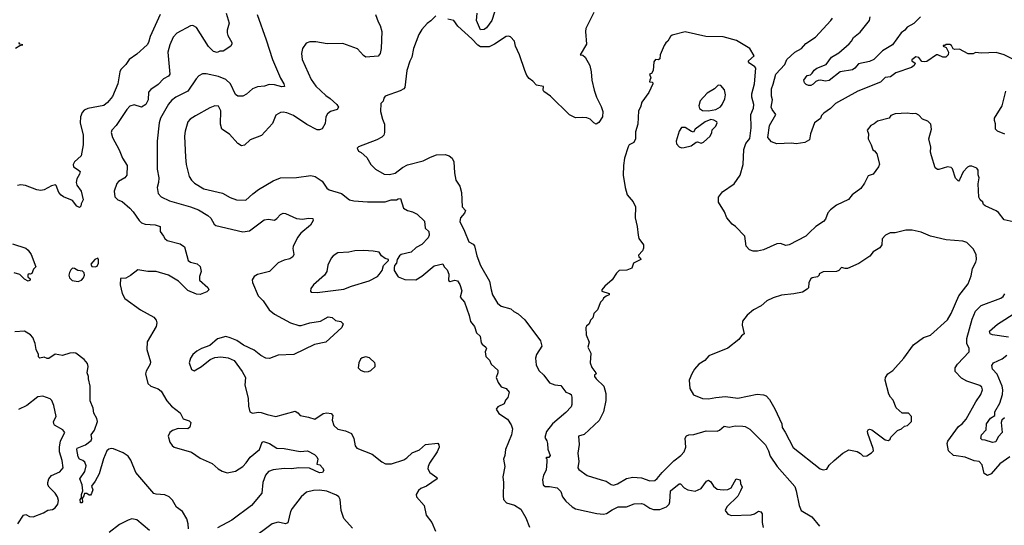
# Model space of a CAD drawing. Extents: x 1771496 to 1971148, y 471553 to 643630.
# Tile 132 of 256: x 1874145 to 1882222, y 540432 to 544582. Entities that reach past the tile are written whole.
import ezdxf

# ---------------------------------------------------------------- set-up
doc = ezdxf.new("R2010")
doc.units = 0

msp = doc.modelspace()

# ---------------------------------------------------------------- linework, layer by layer
at = {"layer": '0CON10XD'}
for points in [[(1875296.4, 544625), (1875214.5, 544445), (1875202.9, 544395), (1875191.9, 544375), (1875105, 544300), (1875042, 544255), (1875016.2, 544215), (1874975.6, 544174.4), (1874967.1, 544155), (1874950.6, 544055), (1874905, 543952), (1874865, 543901.2), (1874835, 543878), (1874705, 543853.5), (1874675, 543840), (1874658.8, 543821.2), (1874644.6, 543785), (1874640.9, 543735), (1874666, 543635), (1874665.4, 543555), (1874648.5, 543465), (1874594.4, 543415), (1874582.7, 543392.7), (1874586.2, 543375), (1874625, 543351.2), (1874640, 543335), (1874636, 543315), (1874614.2, 543275), (1874609.2, 543245), (1874614.4, 543224.4), (1874650.6, 543175), (1874665.7, 543105), (1874648.3, 543071.7), (1874647, 543053), (1874635, 543040), (1874615, 543052.5), (1874579.2, 543099.2), (1874505, 543127.1), (1874485, 543141.4), (1874466.9, 543165), (1874445, 543222.5), (1874437.7, 543227.7), (1874405, 543220), (1874345.8, 543185), (1874319.2, 543180.8), (1874285, 543185.8), (1874192.7, 543222.7), (1874155, 543227.5), (1874127.8, 543222.2)], [(1875837.8, 544635), (1875864, 544555), (1875846.2, 544495), (1875846, 544475), (1875852.1, 544452.1), (1875884, 544395), (1875885.7, 544384.3), (1875875.8, 544364.2), (1875815, 544323.8), (1875787, 544323), (1875765, 544314), (1875735, 544320.8), (1875695, 544362), (1875595, 544519.2), (1875565, 544535.8), (1875545, 544532), (1875435, 544471.4), (1875405, 544438), (1875375.6, 544375), (1875360, 544315), (1875375.5, 544134.5), (1875365, 544117.5), (1875324, 544096), (1875279.9, 544050.1), (1875221.3, 544008.7), (1875202.1, 543987.9), (1875199.1, 543925), (1875179.4, 543885), (1875145, 543864.4), (1875085, 543884.4), (1875048.8, 543871.2), (1875024.1, 543845.9), (1874935, 543712.9), (1874900, 543675), (1874895.8, 543655), (1874905.8, 543615), (1874961.9, 543515), (1874988.1, 543445), (1875026.7, 543385), (1875024.4, 543305), (1875006.2, 543283.8), (1874956, 543255), (1874943.1, 543236.9), (1874920, 543175), (1874925, 543127.5), (1874950, 543105), (1874985, 543090), (1875047.5, 543035), (1875075.7, 543005), (1875124.5, 542934.5), (1875145.5, 542915.5), (1875175, 542902.9), (1875255, 542898.6), (1875297.5, 542885), (1875296.7, 542845), (1875324.4, 542804.4), (1875335, 542786.2), (1875355, 542770), (1875461.7, 542741.7), (1875497.7, 542717.7), (1875526.7, 542605), (1875545, 542591.2), (1875599.5, 542579.5), (1875626.1, 542556.1), (1875632.5, 542515), (1875618.8, 542475), (1875618.8, 542445), (1875687.5, 542385), (1875697.5, 542365), (1875680.7, 542349.3), (1875625, 542326), (1875595, 542329.4), (1875525, 542358.9), (1875446.3, 542436.3), (1875365, 542484.5), (1875265, 542514.4), (1875195, 542515.8), (1875115, 542530), (1875055, 542483.1), (1875015, 542461.4), (1874971.7, 542458.3), (1874970, 542405), (1874985.8, 542335), (1875007.5, 542295), (1875135, 542202.2), (1875245, 542140.8), (1875265.5, 542115.5), (1875270.8, 542095), (1875264, 542065), (1875191.7, 541938.3), (1875188, 541875), (1875217.5, 541775), (1875214, 541755), (1875182.4, 541697.6), (1875177.5, 541675), (1875195, 541597.5), (1875220, 541575), (1875281.3, 541551.3), (1875304.4, 541534.4), (1875350.8, 541455), (1875390.6, 541410.6), (1875461.2, 541355), (1875487, 541307), (1875535, 541290), (1875550, 541275), (1875541.2, 541238.8), (1875525, 541224.2), (1875445, 541226.7), (1875399.3, 541210.7), (1875376, 541195), (1875364, 541165), (1875377.5, 541115), (1875395, 541086.2), (1875412.6, 541072.6), (1875555, 541032.5), (1875625, 540983.6), (1875725, 540938.9), (1875773.8, 540895), (1875805, 540875.8), (1875845.6, 540864.4), (1875915, 540877.8), (1875975, 540915.6), (1876003.3, 540945), (1876035, 540991.9), (1876112.2, 541055), (1876135, 541113.8), (1876145, 541121.4), (1876193.8, 541105), (1876255.6, 541065.6), (1876313.4, 541063.4), (1876445, 541037.5), (1876505, 541043.3), (1876562.5, 541015), (1876582.5, 540995), (1876590, 540975), (1876583, 540933), (1876608.3, 540928.3), (1876627.5, 540905), (1876640, 540885), (1876630, 540865), (1876605, 540862.5), (1876520.9, 540900.9), (1876435, 540903.3), (1876375, 540895.6), (1876315, 540898.2), (1876223.2, 540886.8), (1876186.9, 540873.1), (1876160.6, 540845), (1876140, 540785), (1876131.9, 540695), (1876047.8, 540595), (1875885, 540475.6), (1875767.4, 540412.6)], [(1876091.9, 544625), (1876167.4, 544417.4), (1876218.5, 544255), (1876283.3, 544103.3), (1876312.9, 544055), (1876316.1, 544033.9), (1876295, 544030), (1876235, 544047.8), (1876190.3, 544049.7), (1876153.2, 544036.8), (1876095, 544030), (1876055, 544015.6), (1876005, 543970.6), (1875976.6, 543953.4), (1875935.6, 543955.6), (1875915, 543968), (1875873.5, 544055), (1875835, 544091.2), (1875774.6, 544115.4), (1875675, 544136.7), (1875643.5, 544136.5), (1875615, 544120.8), (1875592.2, 544097.8), (1875523.4, 543996.6), (1875425, 543946.7), (1875390.2, 543919.8), (1875365, 543889.2), (1875301.1, 543775), (1875290, 543735), (1875272.9, 543585), (1875273.1, 543355), (1875287, 543283), (1875284.3, 543245.7), (1875272.5, 543205), (1875280.8, 543155), (1875305, 543129.2), (1875375, 543095.6), (1875545.4, 543045.4), (1875610.8, 543020.8), (1875689.2, 542975), (1875712.4, 542952.4), (1875739.2, 542905), (1875752.8, 542892.8), (1875975, 542841.1), (1876030.6, 542849.4), (1876151.3, 542938.7), (1876185, 542943.8), (1876235, 542937.5), (1876255, 542950), (1876285, 542983.8), (1876305, 542994), (1876325, 542990.8), (1876415, 542949.2), (1876464.2, 542945.8), (1876515, 542953.8), (1876549.3, 542949.3), (1876552.5, 542935), (1876530, 542895), (1876450.2, 542829.8), (1876423.3, 542795), (1876388.8, 542721.2), (1876386, 542705), (1876394, 542655), (1876385, 542636.2), (1876361.7, 542618.3), (1876315, 542607.5), (1876265, 542585.6), (1876195.4, 542514.6), (1876138.9, 542501.1), (1876095, 542491.1), (1876067.5, 542475), (1876052.2, 542447.8), (1876054.4, 542425), (1876101.9, 542315), (1876141.1, 542275), (1876191.9, 542201.9), (1876235, 542165.6), (1876365.5, 542095.5), (1876435, 542072.2), (1876455, 542071.1), (1876525, 542093.3), (1876611.3, 542108.7), (1876675, 542142.5), (1876708, 542138), (1876735, 542112.5), (1876780, 542105), (1876797.5, 542085), (1876786.2, 542055), (1876657.5, 541935), (1876562.4, 541917.6), (1876395, 541833.6), (1876265, 541830), (1876195, 541800.6), (1876164.5, 541804.5), (1876123.8, 541825), (1876069.7, 541869.7), (1875980.7, 541910.7), (1875925, 541949.2), (1875872.4, 541972.4), (1875835, 541981.4), (1875767.3, 541962.7), (1875705, 541908), (1875635, 541884.2), (1875597, 541863), (1875564, 541835), (1875545.7, 541804.3), (1875536, 541765), (1875555, 541712.5), (1875575, 541700), (1875635, 541736), (1875706.8, 541793.2), (1875745, 541809.2), (1875795, 541814.3), (1875855, 541805.7), (1875904.3, 541784.3), (1875971.2, 541695), (1875996, 541645), (1875992.3, 541582.3), (1876020, 541475), (1876020.5, 541410.5), (1876033.9, 541363.9), (1876055, 541354), (1876105, 541361.9), (1876125, 541359.4), (1876175, 541342.2), (1876245, 541324.4), (1876405, 541368), (1876425.9, 541355.9), (1876445, 541332.5), (1876515, 541321.2), (1876565, 541303.3), (1876635, 541350), (1876665, 541355.6), (1876701.1, 541351.1), (1876712.9, 541335), (1876709.4, 541295), (1876722.8, 541252.8), (1876755, 541222.9), (1876817, 541207), (1876865.9, 541185.9), (1876886.2, 541145), (1876895.9, 541085.9), (1876911.2, 541065), (1877035.4, 541015.4), (1877115, 540952.5), (1877145, 540937.1), (1877195.8, 540935.8), (1877295, 540969.5), (1877320, 540985), (1877365, 541027.5), (1877425, 541052.5), (1877475, 541095.7), (1877575.8, 541105.8), (1877584.2, 541094.2), (1877585.5, 541075), (1877568.5, 541035), (1877506.3, 540943.7), (1877494.5, 540915), (1877493.3, 540895), (1877509.2, 540865), (1877566.2, 540825), (1877568.8, 540815), (1877483.3, 540755), (1877435, 540734.2), (1877415, 540717.5), (1877396.1, 540686.1), (1877398.8, 540665), (1877461.5, 540595), (1877480.4, 540515), (1877524.7, 540454.7), (1877556.9, 540385)], [(1877062.5, 544625), (1877084.3, 544565), (1877101.9, 544535), (1877115.5, 544485.5), (1877111.1, 544345), (1877101.4, 544305), (1877085, 544282), (1876985, 544275.7), (1876965, 544287.5), (1876915, 544344.3), (1876795, 544385.8), (1876666.1, 544383.9), (1876575, 544400), (1876525, 544401.2), (1876495, 544390), (1876464.2, 544345.8), (1876455.8, 544305), (1876462.9, 544255), (1876535, 544091.2), (1876575.5, 544035.5), (1876655, 543960), (1876692.5, 543935), (1876746, 543885), (1876759.2, 543865), (1876750, 543845), (1876695, 543828.1), (1876669.8, 543810.2), (1876656.9, 543785), (1876650.7, 543729.3), (1876625, 543686.9), (1876605, 543677.5), (1876585, 543677.3), (1876500.8, 543720.8), (1876391.2, 543795), (1876335, 543818.1), (1876305, 543824.2), (1876285, 543820.8), (1876245, 543798.8), (1876220, 543730), (1876127.8, 543632.2), (1876035, 543597.5), (1875988.7, 543551.3), (1875965, 543547.1), (1875935, 543566.9), (1875865, 543643.1), (1875804.4, 543685), (1875792.1, 543725), (1875794.4, 543835), (1875775, 543872), (1875745, 543874.2), (1875705, 543860), (1875586.3, 543793.7), (1875543.8, 543766.2), (1875525.5, 543744.5), (1875502.6, 543667.4), (1875498.1, 543625), (1875505.8, 543454.2), (1875511.4, 543395), (1875535.5, 543295.5), (1875554.2, 543265), (1875579.8, 543239.8), (1875654.6, 543194.6), (1875807.4, 543157.4), (1875872, 543122), (1875922.4, 543102.4), (1876000, 543100), (1876056.3, 543153.7), (1876105, 543188.1), (1876225, 543259.5), (1876285, 543283.3), (1876415, 543285.7), (1876534.2, 543304.2), (1876567.5, 543295), (1876625, 543256.2), (1876665, 543200), (1876683.3, 543185), (1876785, 543155.8), (1876850, 543105), (1876885, 543095.6), (1876998, 543088), (1877142.5, 543087.5), (1877192.5, 543105), (1877235, 543102.5), (1877248.3, 543111.7), (1877270, 543115), (1877293.3, 543035), (1877325, 543016.2), (1877365.8, 543005.8), (1877405.9, 542985.9), (1877465, 542930), (1877470, 542870), (1877501.2, 542845), (1877503.8, 542815), (1877495, 542792.5), (1877445, 542736.7), (1877396.4, 542713.6), (1877355.9, 542674.1), (1877275, 542653.8), (1877260, 542645), (1877242.5, 542615), (1877237, 542583), (1877220, 542565), (1877217.5, 542545), (1877217.5, 542525), (1877250.5, 542470.5), (1877305, 542451.2), (1877395, 542446.7), (1877445, 542476.7), (1877545, 542562.5), (1877615, 542578.8), (1877626.7, 542555), (1877650.5, 542530.5), (1877666, 542495), (1877662.7, 542442.7), (1877675, 542434.4), (1877715, 542445.6), (1877735, 542437.8), (1877755, 542408.8), (1877773, 542357), (1877757.5, 542305), (1877794.3, 542264.3), (1877832.5, 542155), (1877842, 542105), (1877876.2, 542065), (1877892.5, 542012.5), (1877922.5, 541985), (1877930.5, 541930.5), (1877938, 541918), (1877970, 541895), (1877973.3, 541885), (1877962.5, 541855), (1877968.3, 541818.3), (1877998.3, 541788.3), (1878012.5, 541755), (1878066.7, 541705), (1878066.1, 541683.9), (1878053.3, 541645), (1878070, 541605), (1878095, 541570), (1878135, 541556.2), (1878158.8, 541525), (1878149.5, 541480.5), (1878130, 541460), (1878119.2, 541430.8), (1878066.4, 541403.6), (1878053.3, 541385), (1878075, 541350), (1878146, 541305), (1878177.4, 541257.4), (1878187.5, 541225), (1878178, 541175), (1878128.8, 541055), (1878123.8, 541005), (1878112.5, 540975), (1878125.7, 540915.7), (1878108.3, 540831.7), (1878114.2, 540785)], [(1877557.5, 544615), (1877517.7, 544572.3), (1877488.3, 544551.7), (1877445, 544502.5), (1877419.3, 544460.7), (1877374.2, 544345.8), (1877362.5, 544275), (1877345, 544242.5), (1877320, 544165), (1877303.8, 544025), (1877295, 544014), (1877265, 543999.2), (1877142.5, 543955), (1877131.2, 543938.8), (1877125.7, 543914.3), (1877106.1, 543893.9), (1877105, 543830), (1877120, 543765), (1877136.9, 543725), (1877138, 543655), (1877132, 543635), (1877115, 543618), (1877074.5, 543595.5), (1876925, 543540), (1876913, 543527), (1876925, 543502.5), (1876945, 543492.5), (1876991.2, 543451.2), (1877025, 543393.8), (1877064.6, 543354.6), (1877135, 543313.1), (1877178.8, 543311.2), (1877225, 543323.6), (1877285, 543368.5), (1877325, 543390), (1877455, 543423.1), (1877515.5, 543454.5), (1877565, 543471.9), (1877635.5, 543475.5), (1877667.5, 543465), (1877693.3, 543445), (1877705.8, 543415), (1877711.4, 543325), (1877722.5, 543265), (1877754.4, 543215), (1877770, 543165), (1877774.4, 543045), (1877801.1, 543015), (1877793.8, 542995), (1877761.9, 542955), (1877755.8, 542925), (1877795, 542847.5), (1877828.2, 542758.2), (1877865, 542739.4), (1877875, 542726), (1877894.5, 542645), (1877924.1, 542564.1), (1877998, 542435), (1878012.7, 542365), (1878023.5, 542325), (1878065, 542255.8), (1878095, 542230.8), (1878175, 542209.2), (1878198, 542188), (1878235, 542167.1), (1878288.8, 542118.8), (1878416.6, 541946.6), (1878427.2, 541902.8), (1878384.1, 541835), (1878376.9, 541805), (1878380.6, 541750.6), (1878403.1, 541703.1), (1878445, 541664.3), (1878490.7, 541600.7), (1878535, 541586.5), (1878585, 541580.6), (1878624.5, 541524.5), (1878655.5, 541515.5), (1878668, 541505), (1878674.2, 541484.2), (1878674.2, 541425), (1878668.8, 541405), (1878625, 541357.5), (1878516.2, 541265), (1878465, 541203.3), (1878452.7, 541152.7), (1878469.5, 541125), (1878473.8, 541103.8), (1878478, 541058), (1878496.5, 541005), (1878485, 540989.4), (1878465, 540990), (1878460, 540985), (1878467.7, 540977.7), (1878469.5, 540955), (1878462.5, 540885), (1878442.9, 540845), (1878434, 540805), (1878440, 540765), (1878455, 540750), (1878490.7, 540750.7), (1878555, 540739.2), (1878585, 540708.8), (1878597.5, 540665), (1878625, 540631.2), (1878676.2, 540585), (1878705, 540568.6), (1878878.3, 540528.3), (1878935, 540522.9), (1878959.8, 540530.2), (1879005, 540560.5), (1879055, 540583.1), (1879122.5, 540585), (1879185, 540608.5), (1879245, 540611.9), (1879265, 540607.4), (1879314.3, 540574.3), (1879345, 540562.1), (1879395, 540562.1), (1879450, 540585), (1879472.3, 540605), (1879479.1, 540625), (1879482.8, 540715), (1879553.3, 540773.3), (1879565, 540772.2), (1879595, 540740.4), (1879625, 540722.9), (1879685, 540713.6), (1879734.1, 540735.9), (1879778.8, 540795), (1879795, 540802), (1879815, 540790), (1879836, 540755), (1879865, 540729.2), (1879915, 540722.5), (1879955, 540727.8), (1879980.2, 540739.8), (1880022.5, 540815), (1880055.8, 540805.8), (1880058.6, 540775), (1880070, 540745), (1880058.6, 540715), (1880035, 540672.9), (1879944.2, 540585), (1879932.5, 540555), (1879954.6, 540524.6), (1879985, 540512.2), (1880145, 540519.5), (1880172.6, 540527.4), (1880205, 540548), (1880225, 540542), (1880235.5, 540525.5), (1880235.5, 540455), (1880244.4, 540415)], [(1878855, 544642.5), (1878789.5, 544510.5), (1878785.7, 544484.3), (1878795, 544380), (1878742.5, 544295), (1878765, 544290), (1878784.2, 544274.2), (1878820.6, 544205), (1878831.9, 544155), (1878837.5, 544085), (1878858.1, 544005), (1878876.7, 543945), (1878915, 543868.8), (1878927.9, 543827.9), (1878924.5, 543785), (1878895, 543737.1), (1878875, 543724.4), (1878854, 543735), (1878824.5, 543764.5), (1878796.3, 543776.3), (1878765, 543780.6), (1878705, 543775.7), (1878655, 543801.2), (1878500, 543955), (1878443.7, 543993.7), (1878438.6, 544005), (1878441.2, 544035), (1878384.7, 544044.7), (1878355, 544078.1), (1878325, 544100), (1878305.3, 544125.3), (1878288.1, 544165), (1878243.8, 544295), (1878212, 544365), (1878203.8, 544405), (1878170.7, 544440.7), (1878155, 544446.2), (1878135, 544444), (1878040, 544380), (1877995, 544359.1), (1877925, 544359.6), (1877903, 544373), (1877855, 544425.5), (1877738.6, 544528.6), (1877705.4, 544575.4), (1877655.8, 544585.8)], [(1878040.9, 544645), (1878018.1, 544575), (1877973.3, 544515), (1877955, 544501.5), (1877925, 544498.1), (1877891.1, 544575), (1877898.5, 544635)], [(1881533.3, 544605), (1881480.4, 544549.6), (1881425, 544522), (1881405.8, 544495), (1881374.3, 544475), (1881303.4, 544376.6), (1881222.1, 544327.9), (1881151.5, 544255), (1881115, 544238.6), (1881025, 544219.2), (1880996, 544185), (1880975, 544171.9), (1880875, 544154.5), (1880786.1, 544083.9), (1880755, 544078.8), (1880715, 544085.6), (1880695, 544082.9), (1880675.6, 544074.4), (1880655, 544052), (1880635, 544040.8), (1880615, 544041.2), (1880595, 544050), (1880582.5, 544065), (1880577.5, 544085), (1880605, 544123.8), (1880631.3, 544128.7), (1880645, 544144), (1880662, 544168), (1880684, 544185), (1880760, 544215), (1880805, 544275.7), (1880865, 544311.5), (1880948.6, 544385), (1880967.5, 544405), (1880983.3, 544435), (1881039.1, 544480.9), (1881115, 544574.3), (1881120, 544605)], [(1882296.7, 544255), (1882220, 544295), (1882155, 544312.5), (1882035, 544307.5), (1881985, 544312.5), (1881965, 544303.3), (1881925, 544303.3), (1881855, 544340), (1881815, 544337.5), (1881803, 544343), (1881789.3, 544369.3), (1881775, 544377.5), (1881745, 544377.5), (1881735, 544370), (1881720, 544370), (1881720, 544365), (1881743.3, 544353.3), (1881763.8, 544315), (1881760, 544295), (1881742.5, 544275), (1881716, 544274), (1881675, 544293.3), (1881665, 544292.5), (1881585, 544240), (1881565, 544236.7), (1881545, 544240), (1881520.7, 544270.7), (1881495, 544276.2), (1881463, 544253), (1881462.5, 544245), (1881490, 544225), (1881483.3, 544205), (1881459.1, 544190.9), (1881332.7, 544147.3), (1881287.6, 544112.4), (1881245, 544108.9), (1881228, 544092), (1881205, 544070.6), (1881018.8, 543995), (1880836.7, 543893.3), (1880795, 543852.5), (1880740, 543815), (1880722, 543795), (1880715, 543772), (1880664.3, 543735), (1880630.6, 543645), (1880622.9, 543595), (1880585, 543574.7), (1880515, 543564.7), (1880475, 543568.5), (1880355, 543563.8), (1880310.6, 543580.6), (1880280.9, 543615), (1880296.5, 543715), (1880348.5, 543805), (1880317.5, 543845), (1880310, 543865), (1880319.1, 543925), (1880311.5, 543955), (1880310.8, 544015), (1880325, 544054), (1880348.1, 544135), (1880421.4, 544215), (1880438.1, 544255), (1880503.4, 544316.6), (1880558.8, 544345), (1880594.5, 544385.5), (1880672.4, 544437.6), (1880798.8, 544575), (1880813.3, 544595)], [(1880145.6, 543695.6), (1880142.2, 543805), (1880165.4, 543855), (1880166.9, 543885), (1880151.5, 543945), (1880150.8, 543975), (1880172.3, 544055), (1880184.4, 544184.4), (1880176, 544196), (1880130.8, 544225), (1880122, 544235), (1880122, 544245), (1880170, 544285), (1880133.8, 544345), (1880025, 544410.6), (1879915, 544440.6), (1879774.5, 544444.5), (1879605, 544482), (1879496.1, 544453.9), (1879483.3, 544445), (1879462.5, 544405), (1879445, 544392.5), (1879430.5, 544369.5), (1879398.8, 544295), (1879395, 544260), (1879385, 544252.5), (1879360, 544255), (1879347.5, 544235), (1879342.5, 544165), (1879328.3, 544141.7), (1879310, 544135), (1879322.5, 544105), (1879313.3, 544086.7), (1879311.7, 544071.7), (1879335, 544070), (1879337.5, 544055), (1879306.2, 543985), (1879247.5, 543905), (1879237.5, 543865), (1879221.2, 543835), (1879215.7, 543725), (1879197, 543663), (1879195, 543603.3), (1879183.8, 543575), (1879145, 543553.8), (1879135, 543540), (1879105.7, 543445), (1879097.5, 543385), (1879096.2, 543305), (1879110.5, 543205), (1879127.5, 543145), (1879178.3, 543088.3), (1879196.2, 543045), (1879193.3, 542955), (1879211.2, 542885), (1879217, 542813), (1879225, 542787.5), (1879263.3, 542735), (1879263, 542707), (1879252.5, 542685), (1879220.7, 542649.3), (1879222.5, 542635), (1879237.5, 542625), (1879240, 542615), (1879180, 542585), (1879165, 542542.5), (1879125, 542526.7), (1879062.5, 542525), (1879039.3, 542500.7), (1879005, 542447.5), (1878943.6, 542396.4), (1878920, 542365), (1878920, 542355), (1878980, 542335), (1878980, 542325), (1878955, 542313.3), (1878933.6, 542296.4), (1878928.3, 542281.7), (1878910, 542265), (1878885, 542200), (1878855, 542170), (1878847.5, 542135), (1878827.5, 542115), (1878817.5, 542085), (1878794.1, 542065.9), (1878790, 542055), (1878791.2, 541995), (1878817.5, 541935), (1878804, 541895), (1878830, 541845), (1878823.8, 541765), (1878838.8, 541728.8), (1878871.2, 541685), (1878872.5, 541675), (1878860, 541665), (1878860, 541655), (1878872.9, 541635), (1878937.1, 541575), (1878953.1, 541515), (1878953.4, 541456.6), (1878934.4, 541365), (1878897.9, 541292.1), (1878775, 541177.1), (1878730, 541165), (1878735.5, 541095), (1878724.5, 541025), (1878731.4, 540955), (1878724.4, 540905), (1878730.6, 540890.6), (1878800.2, 540840.2), (1878914.5, 540804.5), (1878955, 540794.4), (1878996.2, 540766.2), (1879015, 540761.5), (1879048.1, 540771.9), (1879123.5, 540816.5), (1879175, 540827.5), (1879245, 540821.9), (1879315, 540796.9), (1879355, 540801.4), (1879375, 540815.7), (1879414.5, 540865), (1879509.5, 540960.5), (1879567.5, 541005), (1879594.2, 541035), (1879608.1, 541075), (1879603.1, 541146.9), (1879615, 541167.5), (1879633.9, 541176.1), (1879675, 541178), (1879775, 541208.6), (1879865, 541205.7), (1879886.5, 541213.5), (1879925, 541245.6), (1879965, 541238.2), (1880015, 541250), (1880077, 541247), (1880095, 541244), (1880135, 541222), (1880263.6, 541093.6), (1880288.1, 541045), (1880301.1, 541001.1), (1880357.1, 540915), (1880502.4, 540752.4), (1880515.5, 540715.5), (1880539.2, 540595), (1880556, 540555), (1880642.4, 540502.4), (1880705, 540426.7)], [(1874111.7, 544348.3), (1874145, 544370), (1874170, 544375), (1874145, 544380), (1874137.5, 544395)], [(1879795, 543834.3), (1879855.9, 543844.1), (1879893, 543867), (1879908, 543885), (1879928.3, 543931.7), (1879935.6, 543965.6), (1879927.1, 544007.1), (1879895, 544043.3), (1879875, 544043.8), (1879845, 544013.8), (1879785, 543978), (1879725.8, 543915), (1879715.6, 543875), (1879722.5, 543852.5), (1879745, 543838.2), (1879795, 543834.3)], [(1882225, 543643.3), (1882165, 543668), (1882150, 543685), (1882148.1, 543728.1), (1882140, 543755), (1882141.4, 543775), (1882203.6, 543876.4), (1882233.3, 543995)], [(1882295, 542924), (1882219.1, 542939.1), (1882175, 542998.6), (1882155, 543012.9), (1882063.3, 543053.3), (1882051.2, 543065), (1882045.7, 543085.7), (1882023.3, 543105), (1882013.8, 543125), (1882006.2, 543235), (1882016.7, 543285), (1882008.3, 543308.3), (1882006.4, 543346.4), (1881995, 543362.5), (1881955, 543378.8), (1881935, 543378.8), (1881919.3, 543370.7), (1881885, 543332.5), (1881855, 543267.5), (1881845, 543257.5), (1881821.7, 543281.7), (1881796.8, 543356.8), (1881785, 543370), (1881755, 543373.8), (1881685, 543352.5), (1881673.3, 543353.3), (1881655, 543367.5), (1881623.8, 543465), (1881617.5, 543495), (1881618.8, 543535), (1881601.2, 543605), (1881623.8, 543685), (1881620, 543725), (1881595, 543750), (1881550, 543765), (1881519.3, 543799.3), (1881495, 543812.5), (1881465, 543810), (1881425, 543816.2), (1881325, 543810), (1881290, 543795), (1881277.5, 543775), (1881180.3, 543749.7), (1881155, 543726.2), (1881126.4, 543713.6), (1881097.5, 543675), (1881106.2, 543645), (1881103.8, 543605), (1881130, 543555), (1881142.5, 543515), (1881156.4, 543506.4), (1881175, 543480), (1881197.3, 543397.3), (1881189.2, 543375), (1881145.7, 543314.3), (1881105, 543300), (1881075, 543240), (1881044.2, 543195.8), (1880973.8, 543145), (1880944.1, 543105.9), (1880845, 543061.2), (1880795, 543022), (1880773, 542997), (1880753.6, 542946.4), (1880737.5, 542925), (1880676.7, 542885), (1880623.8, 542835), (1880593.3, 542805), (1880456.5, 542733.5), (1880429.5, 542729.5), (1880385, 542744.3), (1880355, 542743.3), (1880245, 542694.5), (1880197.8, 542682.2), (1880162.8, 542682.8), (1880132.5, 542692.5), (1880104.6, 542724.6), (1880094, 542805), (1880015.8, 542885), (1879988.6, 542905), (1879945.7, 542955), (1879925.6, 543005), (1879877.1, 543085), (1879878.1, 543125), (1879909.8, 543170.2), (1880004.4, 543235.6), (1880054.3, 543305.7), (1880079.2, 543395), (1880085, 543517.5), (1880101.9, 543565), (1880133.3, 543606.7), (1880145.6, 543695.6)], [(1879575, 543531.2), (1879595, 543533.8), (1879653.6, 543546.4), (1879695, 543577.5), (1879705, 543580), (1879735, 543570), (1879755, 543578), (1879808, 543625), (1879823.3, 543655), (1879825, 543677.5), (1879855, 543707.5), (1879866, 543735), (1879863.3, 543745), (1879838.3, 543758.3), (1879815, 543761.9), (1879766.7, 543743.3), (1879687, 543683), (1879671.7, 543658.3), (1879655, 543663.3), (1879605, 543698), (1879575, 543696.2), (1879555, 543667.5), (1879530, 543585), (1879533, 543563), (1879555, 543537.5), (1879575, 543531.2)], [(1880735, 540886.7), (1880765, 540892.5), (1880785.8, 540925), (1880825, 540964.2), (1880896.2, 541025), (1880945, 541052.5), (1881015, 541037.5), (1881043, 541023), (1881065, 541000), (1881095, 541002.5), (1881133, 541027), (1881147.5, 541045), (1881147, 541063), (1881101.5, 541185), (1881099.6, 541205), (1881105, 541215.5), (1881115, 541220.4), (1881135.4, 541215.4), (1881245, 541133.8), (1881271.7, 541128.3), (1881285, 541140), (1881290, 541155), (1881345, 541210), (1881377, 541223), (1881403.3, 541246.7), (1881428.3, 541251.7), (1881460, 541285), (1881460, 541325), (1881435, 541352.5), (1881383, 541353), (1881335, 541397.5), (1881310.7, 541460.7), (1881287.5, 541485), (1881275, 541510), (1881243.3, 541625), (1881246.7, 541645), (1881266.7, 541675), (1881305.9, 541704.1), (1881396.8, 541803.2), (1881476.7, 541915), (1881557.5, 541975), (1881615.8, 541994.2), (1881755, 542120), (1881785, 542170), (1881848.6, 542315), (1881925.8, 542415), (1881949.7, 542480.3), (1881959.5, 542540.5), (1881987.7, 542592.3), (1881993.3, 542615), (1881990, 542655), (1881965, 542702.5), (1881915, 542753.3), (1881880, 542765), (1881745, 542775.8), (1881615, 542804.3), (1881539.1, 542839.1), (1881465, 542854.2), (1881414.2, 542855.8), (1881325, 542833.8), (1881285, 542833.8), (1881247.5, 542815), (1881220, 542785), (1881216.7, 542735), (1881199.3, 542710.7), (1881145, 542677.5), (1881117.3, 542642.7), (1881028.1, 542581.9), (1880935, 542540.8), (1880915, 542539.2), (1880885, 542548.8), (1880863.3, 542525), (1880845, 542516), (1880735, 542514.2), (1880704.1, 542495.9), (1880703.3, 542485), (1880689.5, 542470.5), (1880646.4, 542463.6), (1880633.9, 542456.1), (1880617.5, 542425), (1880615, 542382.5), (1880605, 542370), (1880565, 542346.7), (1880495, 542331.2), (1880395, 542320), (1880325, 542300), (1880272.5, 542275), (1880225.8, 542234.2), (1880165, 542201.9), (1880113.6, 542156.4), (1880075, 542107.5), (1880072.1, 542075), (1880087.5, 542005), (1880065, 541986.7), (1880045, 541958.8), (1879952.4, 541887.6), (1879796.9, 541823.1), (1879764, 541785), (1879714.5, 541755.5), (1879680, 541715), (1879658.8, 541675), (1879636.7, 541625), (1879642.5, 541555), (1879672.7, 541502.7), (1879745, 541474), (1879795, 541469.4), (1879855, 541481.9), (1879935, 541488.9), (1880035, 541476.4), (1880195, 541508.9), (1880245, 541504.4), (1880267.5, 541495), (1880295, 541466), (1880338.3, 541388.3), (1880395.8, 541265), (1880398.8, 541235), (1880425, 541196.7), (1880489.8, 541069.8), (1880710, 540895), (1880735, 540886.7)], [(1874085, 542741.5), (1874195, 542707.5), (1874215, 542691.2), (1874238, 542655), (1874277.5, 542555), (1874257.5, 542535), (1874245, 542500), (1874235, 542492.5), (1874223, 542497), (1874211.7, 542488.3), (1874213, 542473), (1874230, 542455), (1874230, 542445), (1874215, 542437.5), (1874185, 542453.8), (1874145, 542490), (1874100, 542505)], [(1876585, 542344.2), (1876805, 542369.5), (1876865.5, 542394.5), (1877010.3, 542439.7), (1877080, 542475), (1877095, 542490), (1877117.5, 542525), (1877130, 542565), (1877170, 542605), (1877170, 542615), (1877143, 542623), (1877113.6, 542643.6), (1877092.5, 542675), (1877045, 542683.3), (1876967.7, 542687.7), (1876895, 542684.3), (1876845, 542673.3), (1876755, 542670), (1876716.2, 542645), (1876700.8, 542625), (1876673.6, 542566.4), (1876664, 542515), (1876644.3, 542485), (1876556.2, 542405), (1876534, 542375), (1876530, 542355), (1876536.4, 542346.4), (1876585, 542344.2)], [(1874765, 542553.3), (1874779.3, 542560.7), (1874790.8, 542585), (1874792.5, 542612.5), (1874785, 542623.8), (1874760, 542615), (1874728.8, 542575), (1874737.7, 542557.7), (1874765, 542553.3)], [(1874625, 542434.4), (1874653.3, 542445), (1874667.3, 542462.7), (1874676, 542485), (1874673.8, 542505), (1874659.5, 542519.5), (1874623, 542523), (1874595, 542541.2), (1874578.3, 542541.7), (1874565, 542530), (1874553.5, 542506.5), (1874549.4, 542485), (1874553.4, 542463.4), (1874575, 542442.5), (1874625, 542434.4)], [(1882267.3, 540995), (1882184.2, 540935.8), (1882114.6, 540855.4), (1882085, 540840.8), (1882057.2, 540857.2), (1882039.2, 540929.2), (1882016, 540955), (1881975, 540962.9), (1881900.8, 540990.8), (1881827.8, 541002.2), (1881805, 541006.7), (1881765, 541044), (1881752.2, 541105), (1881757.2, 541122.8), (1881845, 541242.5), (1881875.3, 541264.7), (1881907.4, 541302.6), (1881988.9, 541445), (1882030, 541505), (1882041.9, 541545), (1882037.5, 541565), (1882021.3, 541581.3), (1881915, 541614.5), (1881871.5, 541641.5), (1881819.4, 541695), (1881818.1, 541725), (1881837.1, 541755), (1881932.9, 541855), (1881934.3, 541885), (1881915.5, 541925), (1881913.5, 541965), (1881957.7, 542125), (1881985, 542189.2), (1882033.1, 542236.9), (1882194, 542296), (1882210.9, 542309.1), (1882226.9, 542333.1)], [(1882257.1, 541977.1), (1882125, 541994.6), (1882106, 542005), (1882100.8, 542025), (1882166, 542084), (1882324.5, 542185)], [(1875530.3, 540405), (1875527.8, 540445), (1875516.5, 540486.5), (1875480, 540545), (1875432.1, 540582.1), (1875399.5, 540639.5), (1875370, 540665), (1875335, 540683.6), (1875265, 540687.3), (1875245, 540694.4), (1875097.5, 540865), (1875056, 540966), (1875035, 541000), (1874995, 541028.1), (1874915, 541060.8), (1874895, 541063.1), (1874875, 541058.1), (1874860, 541045), (1874832.5, 540977.5), (1874796.5, 540855), (1874765, 540793.8), (1874733.3, 540755), (1874744.2, 540725), (1874735, 540692.5), (1874725, 540680), (1874715, 540680), (1874695, 540693.3), (1874677, 540693), (1874672.5, 540675), (1874656.7, 540653.3), (1874660, 540625), (1874655, 540617.5), (1874645, 540617.5), (1874641.2, 540645), (1874651.7, 540658.3), (1874652.9, 540685), (1874664.2, 540715.8), (1874656.4, 540765), (1874638.6, 540815), (1874680.5, 540875), (1874689.7, 540919.7), (1874680.3, 540950.3), (1874663.3, 540965), (1874635, 540975.8), (1874623.8, 540995), (1874612.5, 541055), (1874616.9, 541065), (1874685, 541094.4), (1874731.5, 541128.5), (1874736.7, 541145), (1874731.8, 541175), (1874757.9, 541212.1), (1874782.9, 541285), (1874778.7, 541308.7), (1874753.3, 541353.3), (1874746.7, 541395), (1874723.2, 541455), (1874723.9, 541575), (1874708.6, 541635), (1874709.4, 541655), (1874697.8, 541685), (1874707.3, 541735), (1874700.6, 541760.6), (1874675, 541792.9), (1874605, 541844), (1874585, 541849.2), (1874555, 541845.7), (1874495, 541825.5), (1874435, 541836.2), (1874385, 541801.2), (1874370.7, 541800.7), (1874345, 541812.5), (1874310, 541805), (1874300, 541815), (1874300, 541835), (1874280, 541875), (1874272.7, 541925), (1874251.9, 541975), (1874234.6, 541994.6), (1874185, 542026.5), (1874105, 542020.6)], [(1876972.3, 541692.3), (1877005, 541693.8), (1877026.1, 541703.9), (1877060, 541735), (1877060, 541755), (1877057.5, 541765), (1877015, 541806.7), (1876983.9, 541816.1), (1876955, 541806.7), (1876940, 541795), (1876926.7, 541765), (1876922.5, 541725), (1876940, 541705), (1876972.3, 541692.3)], [(1882222.9, 541315), (1882201.2, 541295), (1882195.7, 541275), (1882202.9, 541195), (1882170.3, 541159.7), (1882153, 541117), (1882125, 541111.2), (1882065, 541132.5), (1882040, 541135), (1882030, 541145), (1882035, 541176.2), (1882072.2, 541215), (1882076.4, 541265), (1882108.4, 541311.6), (1882144, 541335), (1882144.5, 541365), (1882183.8, 541435), (1882206.9, 541505), (1882210, 541545), (1882204.6, 541575), (1882162.8, 541672.8), (1882124.5, 541715), (1882119.4, 541745), (1882133.2, 541766.8), (1882205, 541799.6), (1882241.7, 541828.3)], [(1874128.4, 540445), (1874175.3, 540514.7), (1874195, 540520.4), (1874226, 540505), (1874255, 540501.5), (1874340.8, 540535), (1874375, 540556.5), (1874415, 540562.5), (1874435, 540575.7), (1874457.3, 540605), (1874463.5, 540635), (1874455.5, 540665), (1874436.3, 540696.3), (1874386.4, 540746.4), (1874376.4, 540765), (1874374.5, 540785), (1874384.5, 540815), (1874405, 540841.4), (1874475, 540870.8), (1874500.8, 540905), (1874494.7, 540965), (1874472.9, 541035), (1874470.7, 541075), (1874479.1, 541125), (1874514.3, 541195), (1874498.9, 541215), (1874430, 541255), (1874424, 541265), (1874422, 541285), (1874444.3, 541325), (1874425.8, 541415), (1874407.9, 541457.9), (1874395, 541469.2), (1874335, 541493.8), (1874295, 541485.8), (1874204.6, 541415.4), (1874135, 541384.3)], [(1878114.2, 540785), (1878110, 540675), (1878114.2, 540644.2), (1878137.5, 540617.5), (1878205, 540597.8), (1878255.3, 540565.3), (1878297.5, 540495), (1878327.2, 540417.2)], [(1876875, 540410), (1876805, 540488.8), (1876781.5, 540555), (1876772.5, 540645), (1876763.1, 540665), (1876745, 540681.1), (1876665, 540713.8), (1876605, 540722.1), (1876555, 540719.6), (1876498.8, 540705), (1876452.6, 540667.4), (1876379.8, 540570.2), (1876365.7, 540545), (1876345, 540453.8), (1876325, 540445.7), (1876265, 540457.1), (1876215, 540445.8), (1876045, 540315.8)], [(1875209.8, 540389.8), (1875105, 540477.5), (1875065, 540486.2), (1875035, 540476), (1874965, 540440), (1874877.8, 540372.2)]]:
    msp.add_lwpolyline(points, dxfattribs=at)

doc.saveas('drawing.dxf')
